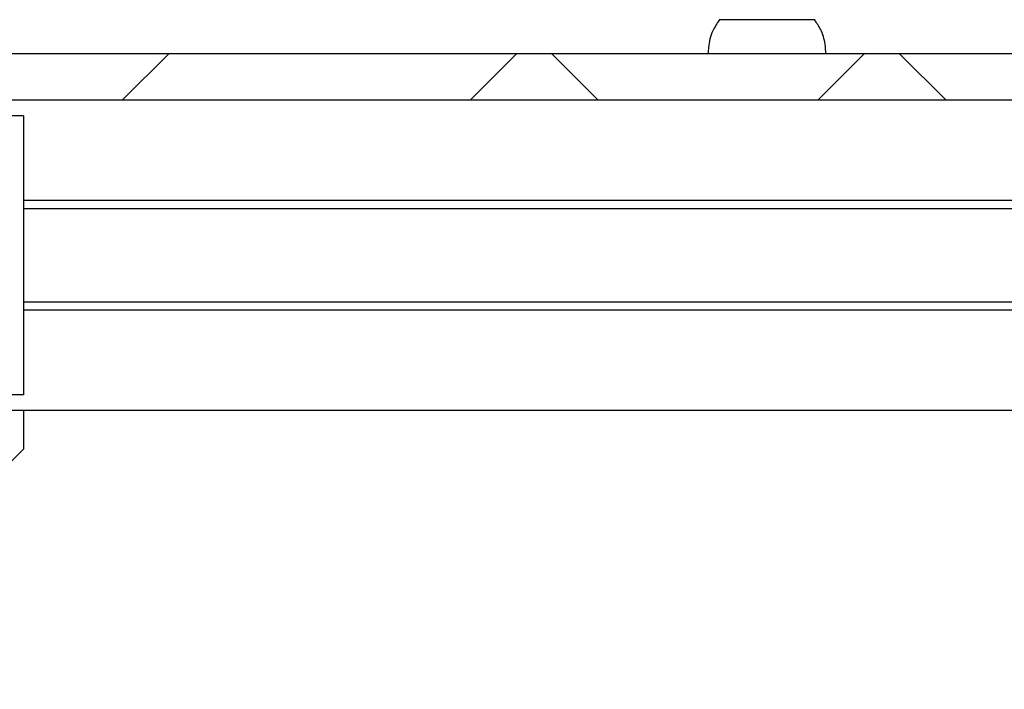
# Model space of a CAD drawing. Header units: millimetres. Extents: x 5 to 595, y 5 to 415.
# Tile 41 of 68: x 355 to 368, y 286 to 294. Entities that reach past the tile are written whole.
import ezdxf

# ---------------------------------------------------------------- set-up
doc = ezdxf.new("R2010")
doc.units = ezdxf.units.MM
doc.layers.add('TRAIT-FINS', color=9, linetype='Continuous')
doc.layers.add('TRAIT-FORT', color=4, linetype='Continuous', lineweight=25)

msp = doc.modelspace()

# ---------------------------------------------------------------- hatches: boundary and pattern name
at = {"layer": 'TRAIT-FINS'}
h = msp.add_hatch(dxfattribs=at)
h.set_pattern_fill('ANSI38', color=9, angle=3e-322, style=0)
h.paths.add_polyline_path([(394.8024, 293.2785), (394.8024, 293.8785), (349.7275, 293.8785), (349.7275, 293.2785)], flags=0)

# ---------------------------------------------------------------- linework, layer by layer
at = {"layer": 'TRAIT-FORT', "color": 4, "linetype": 'Continuous', "lineweight": 25}
for p, q in [((394.8024, 293.8785), (349.7275, 293.8785)), ((394.8024, 293.2785), (349.7275, 293.2785)), ((354.865, 293.0785), (351.767, 293.0785)), ((354.865, 293.0785), (354.865, 289.4785)), ((354.865, 291.9885), (389.665, 291.9885)), ((389.665, 291.8785), (354.865, 291.8785)), ((354.865, 290.6785), (389.665, 290.6785)), ((389.665, 290.5685), (354.865, 290.5685)), ((354.865, 289.4785), (351.767, 289.4785)), ((351.265, 289.2785), (354.865, 289.2785)), ((354.865, 289.2785), (354.865, 288.7765)), ((354.865, 289.2785), (389.665, 289.2785)), ((354.865, 288.7765), (351.767, 285.6785))]:
    msp.add_line(p, q, dxfattribs=at)
for points, knots in [([(363.8504, 294.3157), (363.8192, 294.2696), (363.7468, 294.1627), (363.7096, 294.0065), (363.706, 293.906), (363.705, 293.8785)], [0, 0, 0, 0, 0.3546982, 0.8235394, 1, 1, 1, 1]), ([(365.0846, 294.3185), (365.0825, 294.3185), (365.0781, 294.3185), (365.0497, 294.3185), (365.0057, 294.3185), (364.9464, 294.3185), (364.8729, 294.3185), (364.7886, 294.3185), (364.6942, 294.3185), (364.5942, 294.3185), (364.4897, 294.3185), (364.3854, 294.3185), (364.2824, 294.3185), (364.1854, 294.3185), (364.0956, 294.3185), (364.017, 294.3185), (363.9505, 294.3185), (363.8991, 294.3185), (363.8637, 294.3185), (363.8471, 294.3185), (363.8461, 294.3185), (363.8457, 294.3185)], [0, 0, 0, 0, 0.0531635, 0.1078688, 0.1610323, 0.2157375, 0.2689011, 0.3236063, 0.3767698, 0.4314751, 0.4846386, 0.5393438, 0.5925074, 0.6472126, 0.7003761, 0.7550814, 0.8082449, 0.8629502, 0.9161137, 0.9708189, 1, 1, 1, 1]), ([(365.225, 293.8785), (365.2228, 293.9197), (365.2171, 294.0279), (365.1736, 294.1819), (365.1066, 294.2755), (365.0788, 294.3143)], [0, 0, 0, 0, 0.2648294, 0.6952414, 1, 1, 1, 1])]:
    msp.add_open_spline(points, degree=3, knots=knots, dxfattribs=at)

doc.saveas('drawing.dxf')
